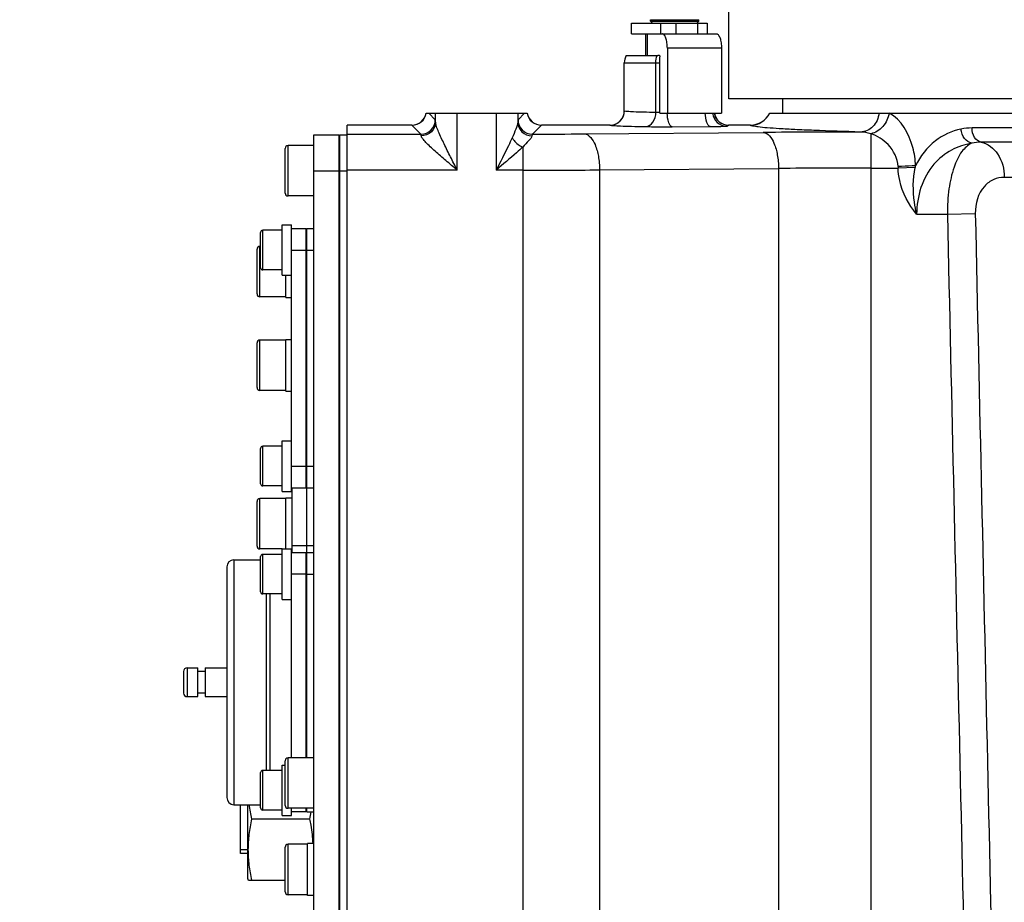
# Model space of a CAD drawing. Header units: millimetres. Extents: x 0 to 4205, y 0 to 2970.
# Tile 52 of 85: x 2059 to 2195, y 1714 to 1837. Entities that reach past the tile are written whole.
import ezdxf

# ---------------------------------------------------------------- set-up
doc = ezdxf.new("R2010")
doc.units = ezdxf.units.MM
doc.header["$LTSCALE"] = 231.275
doc.layers.get('0').update_dxf_attribs({"linetype": 'CONTINUOUS'})
for name, color, linetype in [('204101000011_DXF_DIMENSION', 7, 'CONTINUOUS'), ('304102000045DXF_CONTINUOUS_LINE', 7, 'CONTINUOUS'), ('304102000046DXF_CONTINUOUS_LINE', 7, 'CONTINUOUS'), ('304105000190DXF_CONTINUOUS_LINE', 7, 'CONTINUOUS'), ('304105000197DXF_CONTINUOUS_LINE', 7, 'CONTINUOUS'), ('304105000199DXF_CONTINUOUS_LINE', 7, 'CONTINUOUS'), ('304105000201DXF_CONTINUOUS_LINE', 7, 'CONTINUOUS'), ('304105000362DXF_CONTINUOUS_LINE', 7, 'CONTINUOUS'), ('304106000043DXF_CONTINUOUS_LINE', 7, 'CONTINUOUS'), ('304106000045DXF_CONTINUOUS_LINE', 7, 'CONTINUOUS'), ('304106000048DXF_CONTINUOUS_LINE', 7, 'CONTINUOUS'), ('304106000049DXF_CONTINUOUS_LINE', 7, 'CONTINUOUS'), ('304107000040DXF_CONTINUOUS_LINE', 7, 'CONTINUOUS'), ('304110000210DXF_CONTINUOUS_LINE', 7, 'CONTINUOUS'), ('501023000016DXF_CONTINUOUS_LINE', 7, 'CONTINUOUS'), ('501023000020DXF_CONTINUOUS_LINE', 7, 'CONTINUOUS'), ('501023000064DXF_CONTINUOUS_LINE', 7, 'CONTINUOUS'), ('501023000069DXF_CONTINUOUS_LINE', 7, 'CONTINUOUS'), ('501025000006DXF_CONTINUOUS_LINE', 7, 'CONTINUOUS'), ('604007000005DXF_CONTINUOUS_LINE', 7, 'CONTINUOUS'), ('604007000006DXF_CONTINUOUS_LINE', 7, 'CONTINUOUS'), ('625001000001DXF_CONTINUOUS_LINE', 7, 'CONTINUOUS'), ('627001000038DXF_CONTINUOUS_LINE', 7, 'CONTINUOUS')]:
    doc.layers.add(name, color=color, linetype=linetype)
doc.styles.get("Standard").update_dxf_attribs({"font": 'txt', "width": 0.7})
doc.dimstyles.new('DIMSTYLE_1', dxfattribs={"dimtxt": 35, "dimasz": 25, "dimexe": 4, "dimexo": 0.2, "dimgap": 1.75, "dimtad": 1, "dimdsep": 46, "dimtxsty": 'Standard', "dimblk": '_FILLED', "dimblk1": '_FILLED', "dimblk2": '_FILLED', "dimcen": 0.09, "dimclrt": 5, "dimazin": 2, "dimtp": 0.01, "dimtm": 0.01, "dimtfac": 1, "dimtofl": 0, "dimtmove": 0, "dimatfit": 3, "dimldrblk": '_FILLED', "dimfxl": 0, "dimtolj": 1, "dimarcsym": 0})
doc.dimstyles.new('DIMSTYLE_3', dxfattribs={"dimtxt": 35, "dimasz": 25, "dimexe": 4, "dimexo": 0.2, "dimgap": 1.75, "dimtad": 0, "dimtih": 1, "dimtoh": 1, "dimdec": 1, "dimdsep": 46, "dimtxsty": 'Standard', "dimblk": '_FILLED', "dimblk1": '_FILLED', "dimblk2": '_FILLED', "dimcen": 0.09, "dimclrt": 5, "dimazin": 2, "dimtp": 0.01, "dimtm": 0.01, "dimtfac": 1, "dimtdec": 1, "dimtofl": 0, "dimtmove": 0, "dimatfit": 3, "dimldrblk": '_FILLED', "dimfxl": 0, "dimtolj": 1, "dimarcsym": 0})

# ---------------------------------------------------------------- blocks, each defined once
blk = doc.blocks.new('*D4')
at = {"layer": '204101000011_DXF_DIMENSION', "color": 2, "linetype": 'Continuous'}
blk.add_line((1984.44, 1730.05), (1492.37, 1730.05), dxfattribs=at)
blk = doc.blocks.new('_FILLED')
at = {"color": 0, "linetype": 'ByBlock'}
blk.add_solid([(0, 0), (-1, 0.17), (-1, -0.17)], dxfattribs=at)
blk = doc.blocks.new('*D7')
at = {"layer": '204101000011_DXF_DIMENSION', "color": 2, "linetype": 'Continuous'}
blk.add_line((2141.71, 2411.24), (1492.37, 2411.24), dxfattribs=at)
blk = doc.blocks.new('*D16')
at = {"layer": '204101000011_DXF_DIMENSION', "color": 2, "linetype": 'Continuous'}
for p, q in [((2318.59, 2011.65), (1558.29, 2011.65)), ((1578.29, 2011.65), (1578.29, 1822.15)), ((1578.29, 1632.65), (1578.29, 1822.15)), ((2182.14, 1632.65), (1558.29, 1632.65))]:
    blk.add_line(p, q, dxfattribs=at)
at = {"layer": '204101000011_DXF_DIMENSION', "color": 2, "linetype": 'Continuous', "xscale": 25, "yscale": 25, "zscale": 25}
for p, rotation in [((1578.29, 2011.65), 90), ((1578.29, 1632.65), 270)]:
    blk.add_blockref('_FILLED', p, dxfattribs=dict(at, rotation=rotation))
blk = doc.blocks.new('*D26')
at = {"layer": '204101000011_DXF_DIMENSION', "color": 2, "linetype": 'Continuous'}
blk.add_line((1985.44, 1729.05), (1985.44, 1400.18), dxfattribs=at)
blk = doc.blocks.new('*D28')
at = {"layer": '204101000011_DXF_DIMENSION', "color": 2, "linetype": 'Continuous'}
blk.add_line((1630.21, 2087.14), (1630.21, 1400.18), dxfattribs=at)

msp = doc.modelspace()

# ---------------------------------------------------------------- linework, layer by layer
at = {"color": 2, "linetype": 'Continuous'}
for radius, start, end in [(698.098, 323.000331, 167.000331), (436.986, 113.87753, 220.12313)]:
    msp.add_arc((2319.591, 2011.655), radius, start, end, dxfattribs=at)
at = {"layer": '304102000045DXF_CONTINUOUS_LINE', "color": 7, "linetype": 'Continuous'}
for p, q in [((2142.86, 1831.655), (2147.224, 1831.655)), ((2142.591, 1823.991), (2142.591, 1830.655)), ((2115.07, 1823.655), (2129.112, 1823.655)), ((2162.777, 1823.655), (2388.591, 1823.655)), ((2113.098, 1821.991), (2104.091, 1821.991)), ((2104.091, 1639.318), (2104.091, 1821.991)), ((2140.591, 1821.991), (2131.083, 1821.991)), ((2160.091, 1821.991), (2157.073, 1821.991))]:
    msp.add_line(p, q, dxfattribs=at)
at = {"layer": '304102000045DXF_CONTINUOUS_LINE', "color": 9, "linetype": 'Continuous'}
for p, q in [((2142.591, 1830.655), (2147.542, 1830.655)), ((2146.977, 1823.789), (2146.977, 1830.655)), ((2142.591, 1823.991), (2142.612, 1823.983)), ((2116.349, 1822.74), (2115.435, 1823.655)), ((2116.383, 1822.422), (2116.383, 1823.655)), ((2119.383, 1815.741), (2119.383, 1823.655)), ((2124.799, 1823.655), (2124.799, 1815.741)), ((2127.798, 1823.655), (2127.798, 1822.411)), ((2128.747, 1823.655), (2127.833, 1822.741)), ((2113.106, 1821.984), (2104.091, 1821.984)), ((2113.106, 1821.984), (2113.098, 1821.991)), ((2114.349, 1820.74), (2113.106, 1821.984)), ((2131.075, 1821.984), (2129.833, 1820.741)), ((2131.083, 1821.991), (2131.075, 1821.984)), ((2140.615, 1821.984), (2131.075, 1821.984)), ((2140.591, 1821.991), (2140.615, 1821.984)), ((2149.236, 1821.775), (2154.521, 1821.809)), ((2156.822, 1821.864), (2157.053, 1821.98)), ((2157.053, 1821.98), (2157.06, 1821.984)), ((2157.06, 1821.984), (2157.073, 1821.991)), ((2160.095, 1821.984), (2157.06, 1821.984)), ((2160.095, 1821.984), (2160.091, 1821.991)), ((2372.621, 1821.599), (2190.875, 1821.599)), ((2104.091, 1820.74), (2114.349, 1820.74)), ((2137.025, 1820.774), (2161.873, 1820.979)), ((2176.818, 1820.799), (2176.818, 1816.038)), ((2128.485, 1818.942), (2128.485, 1815.741)), ((2368.469, 1819.615), (2192.157, 1819.615)), ((2119.383, 1815.741), (2104.091, 1815.741)), ((2128.484, 1815.741), (2124.799, 1815.741)), ((2128.484, 1815.741), (2128.484, 1645.568)), ((2139.161, 1815.775), (2164.007, 1815.979)), ((2139.161, 1815.775), (2139.161, 1645.535)), ((2164.007, 1815.979), (2164.007, 1645.33)), ((2176.819, 1816.038), (2176.818, 1652.538)), ((2176.819, 1816.038), (2180.61, 1816.038)), ((2182.974, 1816.12), (2180.61, 1816.038)), ((2364.042, 1814.742), (2195.359, 1814.742)), ((2183.186, 1809.655), (2187.457, 1809.655)), ((2187.457, 1809.655), (2191.33, 1809.742))]:
    msp.add_line(p, q, dxfattribs=at)
at = {"layer": '304102000045DXF_CONTINUOUS_LINE', "color": 7, "linetype": 'Continuous'}
for centre, radius, start, end in [((2144.591, 1830.655), 2, 150, 180), ((2140.591, 1823.991), 2, 270, 360), ((2113.098, 1823.991), 2, 270, 350.31614), ((2131.083, 1823.991), 2, 189.68386, 270), ((2157.073, 1823.991), 2, 189.86078, 270), ((2160.091, 1824.991), 3, 270, 333.5463)]:
    msp.add_arc(centre, radius, start, end, dxfattribs=at)
at = {"layer": '304102000045DXF_CONTINUOUS_LINE', "color": 9, "linetype": 'Continuous'}
for centre, radius, start, end in [((2113.106, 1823.984), 2, 270.02128, 350.52635), ((2114.349, 1822.741), 2, 270.02106, 359.97894), ((2129.834, 1822.742), 2, 180.02106, 269.97894), ((2131.076, 1823.984), 2, 189.47365, 269.97872), ((2140.606, 1823.99), 2.008, 303.5533, 318.75897), ((2156.824, 1823.865), 2, 186.11815, 269.94842), ((2157.055, 1823.98), 2, 189.5398, 269.95017), ((2157.061, 1823.984), 2, 189.64857, 269.96275), ((2160.095, 1824.983), 3, 270.00077, 333.71121), ((2140.613, 1823.943), 1.96, 270.05439, 272.61901), ((2140.609, 1823.997), 2.014, 272.65472, 284.5697), ((2140.614, 1823.98), 1.996, 284.56086, 297.32894), ((2140.61, 1823.985), 2.003, 297.378, 303.53651), ((2128.654, 2873.071), 1052.33, 270.064192, 270.455774), ((2176.219, 52.359), 1768.677, 90.026216, 90.46474), ((2128.565, 3494.675), 1678.934, 269.997225, 270.361591), ((2176.413, 502.121), 1313.917, 89.982286, 90.540991), ((2204.942, 1817.413), 24.371, 182.75791, 183.23538), ((2279.483, 1796.45), 98.493, 168.33601, 168.47971)]:
    msp.add_arc(centre, radius, start, end, dxfattribs=at)
for points in [[(2146.977, 1830.655), (2146.977, 1830.992), (2147.026, 1831.335), (2147.134, 1831.655)], [(2142.116, 1822.666), (2142.425, 1823.019), (2142.612, 1823.514), (2142.612, 1823.983)], [(2146.977, 1823.789), (2147.164, 1823.782), (2147.352, 1823.778), (2147.539, 1823.775)], [(2190.875, 1821.599), (2190.361, 1821.599), (2189.843, 1821.547), (2189.34, 1821.44)], [(2176.818, 1820.799), (2176.363, 1820.939), (2175.886, 1821.028), (2175.41, 1821.037)], [(2192.156, 1819.615), (2191.714, 1819.615), (2191.268, 1819.569), (2190.835, 1819.476)], [(2187.457, 1809.655), (2188.637, 1757.282), (2189.828, 1704.91), (2191.03, 1652.538)], [(2191.33, 1809.742), (2192.487, 1757.362), (2193.654, 1704.982), (2194.831, 1652.602)]]:
    msp.add_open_spline(points, degree=3, dxfattribs=at)
for points, knots in [([(2142.612, 1823.983), (2142.737, 1823.937), (2143.174, 1823.929), (2144.037, 1823.86), (2145.365, 1823.828), (2146.394, 1823.801), (2146.977, 1823.789)], [0, 0, 0, 0, 0.0912359, 0.2931876, 0.5994852, 1, 1, 1, 1]), ([(2116.383, 1822.422), (2116.379, 1822.499), (2116.359, 1822.596), (2116.37, 1822.719), (2116.349, 1822.74)], [0, 0, 0, 0, 0.7179098, 1, 1, 1, 1]), ([(2127.833, 1822.741), (2127.811, 1822.719), (2127.824, 1822.591), (2127.803, 1822.491), (2127.798, 1822.411)], [0, 0, 0, 0, 0.2814699, 1, 1, 1, 1]), ([(2145.562, 1821.79), (2145.948, 1821.796), (2146.777, 1822.394), (2146.973, 1823.3), (2146.977, 1823.789)], [0, 0, 0, 0, 0.4412799, 1, 1, 1, 1]), ([(2149.236, 1821.775), (2148.995, 1821.787), (2148.619, 1822.596), (2148.566, 1823.206), (2148.554, 1823.653)], [0, 0, 0, 0, 0.3502803, 1, 1, 1, 1]), ([(2154.521, 1821.809), (2154.284, 1821.82), (2153.909, 1822.612), (2153.854, 1823.213), (2153.84, 1823.653)], [0, 0, 0, 0, 0.3502126, 1, 1, 1, 1]), ([(2177.956, 1823.655), (2177.876, 1822.976), (2177.341, 1821.674), (2176.026, 1821.043), (2175.409, 1821.037)], [0, 0, 0, 0, 0.5254121, 1, 1, 1, 1]), ([(2179.349, 1823.655), (2179.25, 1822.974), (2178.665, 1821.691), (2177.45, 1820.916), (2176.818, 1820.799)], [0, 0, 0, 0, 0.5170882, 1, 1, 1, 1]), ([(2183.024, 1816.362), (2183, 1817.211), (2182.622, 1819.938), (2181.071, 1822.763), (2179.352, 1823.655)], [0, 0, 0, 0, 0.3048229, 1, 1, 1, 1]), ([(2116.383, 1822.423), (2116.381, 1821.933), (2115.929, 1820.905), (2114.89, 1820.516), (2114.384, 1820.514)], [0, 0, 0, 0, 0.4918519, 1, 1, 1, 1]), ([(2119.383, 1815.741), (2119.073, 1816.352), (2118.46, 1817.559), (2117.585, 1819.328), (2116.919, 1820.741), (2116.527, 1821.757), (2116.39, 1822.218), (2116.383, 1822.422)], [0, 0, 0, 0, 0.2798798, 0.5531634, 0.8071109, 0.9165917, 1, 1, 1, 1]), ([(2127.798, 1822.411), (2127.787, 1822.077), (2127.499, 1821.331), (2127.195, 1820.625), (2127.01, 1820.222)], [0, 0, 0, 0, 0.4297907, 1, 1, 1, 1]), ([(2127.798, 1822.411), (2127.801, 1821.927), (2128.243, 1820.912), (2129.263, 1820.516), (2129.764, 1820.506)], [0, 0, 0, 0, 0.4916245, 1, 1, 1, 1]), ([(2140.615, 1821.984), (2140.758, 1821.937), (2141.25, 1821.93), (2142.231, 1821.86), (2143.735, 1821.829), (2144.901, 1821.801), (2145.562, 1821.79)], [0, 0, 0, 0, 0.0910739, 0.2930119, 0.5993704, 1, 1, 1, 1]), ([(2145.562, 1821.79), (2145.826, 1821.785), (2147.05, 1821.77), (2148.275, 1821.769), (2149.236, 1821.775)], [0, 0, 0, 0, 0.2154809, 1, 1, 1, 1]), ([(2154.521, 1821.809), (2154.824, 1821.811), (2155.367, 1821.821), (2156.077, 1821.816), (2156.53, 1821.861), (2156.765, 1821.836), (2156.822, 1821.864)], [0, 0, 0, 0, 0.3948245, 0.7098839, 0.9176298, 1, 1, 1, 1]), ([(2175.409, 1821.037), (2173.237, 1821.1), (2170.192, 1821.198), (2166.431, 1821.363), (2164.263, 1821.476), (2162.574, 1821.601), (2161.293, 1821.694), (2160.588, 1821.844), (2160.143, 1821.887), (2160.095, 1821.984)], [0, 0, 0, 0, 0.4243027, 0.5943952, 0.7354234, 0.846781, 0.9280252, 0.9789305, 1, 1, 1, 1]), ([(2189.34, 1821.44), (2188.067, 1821.171), (2185.434, 1819.983), (2183.684, 1817.681), (2183.024, 1816.362)], [0, 0, 0, 0, 0.4686379, 1, 1, 1, 1]), ([(2190.835, 1819.476), (2190.443, 1819.541), (2189.676, 1820.118), (2189.384, 1820.975), (2189.34, 1821.44)], [0, 0, 0, 0, 0.4597977, 1, 1, 1, 1]), ([(2192.157, 1819.615), (2191.786, 1819.679), (2191.061, 1820.284), (2190.875, 1821.142), (2190.875, 1821.599)], [0, 0, 0, 0, 0.4515394, 1, 1, 1, 1]), ([(2114.384, 1820.514), (2114.379, 1820.568), (2114.364, 1820.636), (2114.367, 1820.728), (2114.349, 1820.74)], [0, 0, 0, 0, 0.7149046, 1, 1, 1, 1]), ([(2119.383, 1815.741), (2118.859, 1816.184), (2117.83, 1817.055), (2116.574, 1818.138), (2115.651, 1818.979), (2115.057, 1819.553), (2114.629, 1820.035), (2114.395, 1820.366), (2114.384, 1820.514)], [0, 0, 0, 0, 0.2963701, 0.5821314, 0.7155225, 0.8365884, 0.9361405, 1, 1, 1, 1]), ([(2127.01, 1820.222), (2126.844, 1819.858), (2126.127, 1818.354), (2125.37, 1816.87), (2124.799, 1815.741)], [0, 0, 0, 0, 0.240328, 1, 1, 1, 1]), ([(2127.01, 1820.222), (2127.091, 1820.088), (2127.481, 1819.558), (2128.029, 1819.147), (2128.485, 1818.942)], [0, 0, 0, 0, 0.2380486, 1, 1, 1, 1]), ([(2129.764, 1820.506), (2129.726, 1820.245), (2129.218, 1819.712), (2128.778, 1819.233), (2128.485, 1818.942)], [0, 0, 0, 0, 0.3887801, 1, 1, 1, 1]), ([(2129.833, 1820.741), (2129.825, 1820.738), (2129.776, 1820.661), (2129.774, 1820.579), (2129.764, 1820.506)], [0, 0, 0, 0, 0.1079979, 1, 1, 1, 1]), ([(2137.025, 1820.774), (2137.729, 1820.748), (2138.604, 1819.375), (2139.04, 1817.627), (2139.156, 1816.409), (2139.16, 1815.775)], [0, 0, 0, 0, 0.3712287, 0.6658199, 1, 1, 1, 1]), ([(2161.873, 1820.979), (2162.577, 1820.953), (2163.452, 1819.58), (2163.888, 1817.832), (2164.004, 1816.614), (2164.008, 1815.979)], [0, 0, 0, 0, 0.3712287, 0.6658199, 1, 1, 1, 1]), ([(2180.599, 1816.241), (2180.547, 1817.356), (2179.559, 1819.402), (2177.721, 1820.514), (2176.818, 1820.799)], [0, 0, 0, 0, 0.5410377, 1, 1, 1, 1]), ([(2128.485, 1818.942), (2128.205, 1818.679), (2126.994, 1817.592), (2125.749, 1816.543), (2124.799, 1815.741)], [0, 0, 0, 0, 0.2356798, 1, 1, 1, 1]), ([(2190.835, 1819.476), (2189.86, 1819.301), (2187.897, 1818.654), (2184.325, 1815.817), (2183.187, 1812.097), (2183.186, 1809.655)], [0, 0, 0, 0, 0.2215395, 0.4534847, 1, 1, 1, 1]), ([(2190.835, 1819.476), (2190.289, 1819.245), (2189.225, 1818.218), (2188.219, 1815.983), (2187.571, 1813.028), (2187.445, 1810.823), (2187.457, 1809.655)], [0, 0, 0, 0, 0.16471, 0.3892792, 0.6754019, 1, 1, 1, 1]), ([(2192.156, 1819.615), (2193.072, 1819.457), (2194.864, 1817.979), (2195.345, 1815.87), (2195.359, 1814.742)], [0, 0, 0, 0, 0.4517461, 1, 1, 1, 1]), ([(2183.024, 1816.362), (2182.865, 1816.349), (2182.057, 1816.292), (2181.248, 1816.26), (2180.599, 1816.241)], [0, 0, 0, 0, 0.1975242, 1, 1, 1, 1]), ([(2183.186, 1809.655), (2182.047, 1810.965), (2180.92, 1813.144), (2180.63, 1815.454), (2180.61, 1816.038)], [0, 0, 0, 0, 0.7482945, 1, 1, 1, 1]), ([(2183.186, 1809.655), (2183.057, 1810.192), (2182.665, 1812.32), (2182.652, 1814.54), (2182.974, 1816.12)], [0, 0, 0, 0, 0.2551414, 1, 1, 1, 1]), ([(2195.359, 1814.742), (2194.859, 1814.742), (2193.807, 1814.533), (2191.863, 1813.085), (2191.301, 1811.061), (2191.33, 1809.742)], [0, 0, 0, 0, 0.2124459, 0.4399326, 1, 1, 1, 1])]:
    msp.add_open_spline(points, degree=3, knots=knots, dxfattribs=at)
at = {"layer": '304102000046DXF_CONTINUOUS_LINE', "color": 7, "linetype": 'Continuous'}
for p, q in [((2157.091, 1825.655), (2157.091, 1840.407)), ((2388.591, 1825.655), (2157.091, 1825.655))]:
    msp.add_line(p, q, dxfattribs=at)
at = {"layer": '304105000190DXF_CONTINUOUS_LINE', "color": 7, "linetype": 'Continuous'}
for p, q in [((2143.591, 1836.155), (2154.091, 1836.155)), ((2143.591, 1834.655), (2143.591, 1836.155)), ((2154.091, 1836.155), (2154.091, 1834.655)), ((2143.591, 1834.655), (2146.429, 1834.655))]:
    msp.add_line(p, q, dxfattribs=at)
at = {"layer": '304105000190DXF_CONTINUOUS_LINE', "color": 9, "linetype": 'Continuous'}
for p, q in [((2147.638, 1836.155), (2147.638, 1834.655)), ((2149.723, 1836.155), (2149.723, 1834.655)), ((2152.775, 1836.155), (2152.775, 1834.655))]:
    msp.add_line(p, q, dxfattribs=at)
at = {"layer": '304105000197DXF_CONTINUOUS_LINE', "color": 7, "linetype": 'Continuous'}
for p, q in [((2099.491, 1820.655), (2102.991, 1820.655)), ((2099.491, 1640.655), (2099.491, 1820.655)), ((2102.991, 1640.655), (2102.991, 1820.655))]:
    msp.add_line(p, q, dxfattribs=at)
at = {"layer": '304105000197DXF_CONTINUOUS_LINE', "color": 9, "linetype": 'Continuous'}
msp.add_line((2099.491, 1815.655), (2102.991, 1815.655), dxfattribs=at)
at = {"layer": '304105000199DXF_CONTINUOUS_LINE', "color": 7, "linetype": 'Continuous'}
for p, q in [((2096.391, 1807.655), (2098.391, 1807.655)), ((2098.391, 1771.655), (2098.391, 1807.655)), ((2096.391, 1776.451), (2096.391, 1802.859)), ((2096.391, 1771.655), (2098.391, 1771.655))]:
    msp.add_line(p, q, dxfattribs=at)
at = {"layer": '304105000199DXF_CONTINUOUS_LINE', "color": 9, "linetype": 'Continuous'}
for p, q in [((2096.391, 1804.655), (2098.391, 1804.655)), ((2096.391, 1774.655), (2098.391, 1774.655))]:
    msp.add_line(p, q, dxfattribs=at)
at = {"layer": '304105000201DXF_CONTINUOUS_LINE', "color": 7, "linetype": 'Continuous'}
for p, q in [((2098.391, 1806.655), (2098.491, 1806.655)), ((2096.491, 1762.655), (2096.491, 1771.655)), ((2098.491, 1762.655), (2098.491, 1771.655)), ((2098.391, 1761.655), (2098.491, 1761.655))]:
    msp.add_line(p, q, dxfattribs=at)
at = {"layer": '304105000201DXF_CONTINUOUS_LINE', "color": 9, "linetype": 'Continuous'}
msp.add_line((2096.491, 1763.655), (2098.491, 1763.655), dxfattribs=at)
at = {"layer": '304105000362DXF_CONTINUOUS_LINE', "color": 9, "linetype": 'Continuous'}
msp.add_line((2103.091, 1717.155), (2102.991, 1717.155), dxfattribs=at)
at = {"layer": '304106000043DXF_CONTINUOUS_LINE', "color": 7, "linetype": 'Continuous'}
for p, q in [((2103.091, 1820.655), (2104.091, 1820.655)), ((2103.091, 1640.655), (2103.091, 1820.655)), ((2104.091, 1643.1), (2104.091, 1818.21))]:
    msp.add_line(p, q, dxfattribs=at)
at = {"layer": '304106000043DXF_CONTINUOUS_LINE', "color": 9, "linetype": 'Continuous'}
msp.add_line((2103.091, 1815.655), (2104.091, 1815.655), dxfattribs=at)
at = {"layer": '304106000045DXF_CONTINUOUS_LINE', "color": 7, "linetype": 'Continuous'}
msp.add_line((2164.591, 1823.655), (2164.591, 1825.655), dxfattribs=at)
at = {"layer": '304106000048DXF_CONTINUOUS_LINE', "color": 7, "linetype": 'Continuous'}
msp.add_line((2098.491, 1762.655), (2098.491, 1771.655), dxfattribs=at)
at = {"layer": '304106000048DXF_CONTINUOUS_LINE', "color": 9, "linetype": 'Continuous'}
msp.add_line((2098.491, 1763.655), (2099.491, 1763.655), dxfattribs=at)
at = {"layer": '304106000049DXF_CONTINUOUS_LINE', "color": 7, "linetype": 'Continuous'}
for p, q in [((2098.491, 1807.655), (2099.491, 1807.655)), ((2098.491, 1771.655), (2098.491, 1807.655)), ((2098.491, 1771.655), (2099.491, 1771.655)), ((2098.491, 1762.655), (2099.491, 1762.655)), ((2098.491, 1734.155), (2098.491, 1762.655)), ((2098.491, 1726.655), (2098.491, 1727.155)), ((2098.491, 1726.655), (2099.491, 1726.655))]:
    msp.add_line(p, q, dxfattribs=at)
at = {"layer": '304106000049DXF_CONTINUOUS_LINE', "color": 9, "linetype": 'Continuous'}
for p, q in [((2098.491, 1804.655), (2099.491, 1804.655)), ((2098.491, 1774.655), (2099.491, 1774.655)), ((2098.491, 1759.655), (2099.491, 1759.655))]:
    msp.add_line(p, q, dxfattribs=at)
at = {"layer": '304107000040DXF_CONTINUOUS_LINE', "color": 7, "linetype": 'Continuous'}
for p, q in [((2145.591, 1831.655), (2145.591, 1834.655)), ((2146.429, 1834.655), (2155.402, 1834.655)), ((2148.568, 1832.655), (2148.568, 1823.655)), ((2156.086, 1832.655), (2156.086, 1823.655)), ((2147.474, 1831.655), (2147.224, 1831.655)), ((2147.542, 1823.655), (2147.542, 1831.455)), ((2147.542, 1823.655), (2156.086, 1823.655))]:
    msp.add_line(p, q, dxfattribs=at)
at = {"layer": '304107000040DXF_CONTINUOUS_LINE', "color": 9, "linetype": 'Continuous'}
for p, q in [((2145.832, 1831.655), (2145.832, 1834.655)), ((2156.086, 1832.655), (2148.568, 1832.655))]:
    msp.add_line(p, q, dxfattribs=at)
at = {"layer": '304107000040DXF_CONTINUOUS_LINE', "color": 7, "linetype": 'Continuous'}
for points, knots in [([(2148.568, 1832.655), (2148.568, 1832.91), (2148.545, 1833.284), (2148.461, 1833.755), (2148.378, 1834.056), (2148.278, 1834.306), (2148.163, 1834.495), (2148.034, 1834.621), (2147.93, 1834.655), (2147.884, 1834.655)], [0, 0, 0, 0, 0.3435889, 0.501026, 0.6420138, 0.7627024, 0.860978, 0.9377987, 1, 1, 1, 1]), ([(2155.402, 1834.655), (2155.448, 1834.655), (2155.552, 1834.621), (2155.68, 1834.495), (2155.795, 1834.306), (2155.896, 1834.056), (2155.978, 1833.755), (2156.062, 1833.284), (2156.086, 1832.91), (2156.086, 1832.655)], [0, 0, 0, 0, 0.0622013, 0.139022, 0.2372976, 0.3579862, 0.498974, 0.6564111, 1, 1, 1, 1]), ([(2147.474, 1831.655), (2147.484, 1831.655), (2147.507, 1831.636), (2147.525, 1831.591), (2147.539, 1831.528), (2147.542, 1831.48), (2147.542, 1831.455)], [0, 0, 0, 0, 0.1362653, 0.355407, 0.6548026, 1, 1, 1, 1])]:
    msp.add_open_spline(points, degree=3, knots=knots, dxfattribs=at)
at = {"layer": '304110000210DXF_CONTINUOUS_LINE', "color": 7, "linetype": 'Continuous'}
for p, q in [((2096.391, 1762.655), (2098.391, 1762.655)), ((2098.391, 1734.155), (2098.391, 1762.655)), ((2088.391, 1761.655), (2092.091, 1761.655)), ((2087.391, 1760.655), (2087.391, 1728.655)), ((2096.391, 1734.155), (2096.391, 1757.859)), ((2093.391, 1732.405), (2093.391, 1756.905)), ((2081.391, 1746.155), (2081.391, 1743.155)), ((2081.891, 1746.655), (2083.391, 1746.655)), ((2083.391, 1742.655), (2083.391, 1746.655)), ((2084.391, 1746.155), (2083.391, 1746.155)), ((2084.391, 1746.655), (2087.391, 1746.655)), ((2084.391, 1746.655), (2084.391, 1742.655)), ((2081.891, 1742.655), (2083.391, 1742.655)), ((2084.391, 1743.155), (2083.391, 1743.155)), ((2084.391, 1742.655), (2087.391, 1742.655)), ((2088.391, 1727.655), (2092.091, 1727.655)), ((2098.391, 1726.655), (2098.391, 1727.155)), ((2098.391, 1726.655), (2096.391, 1726.655))]:
    msp.add_line(p, q, dxfattribs=at)
at = {"layer": '304110000210DXF_CONTINUOUS_LINE', "color": 9, "linetype": 'Continuous'}
for p, q in [((2088.391, 1761.655), (2088.391, 1727.655)), ((2098.391, 1759.655), (2096.391, 1759.655)), ((2092.891, 1732.405), (2092.891, 1756.905)), ((2081.891, 1746.655), (2081.891, 1742.655))]:
    msp.add_line(p, q, dxfattribs=at)
at = {"layer": '304110000210DXF_CONTINUOUS_LINE', "color": 7, "linetype": 'Continuous'}
for centre, radius, start, end in [((2088.391, 1760.655), 1, 90, 180), ((2081.891, 1746.155), 0.5, 90, 180), ((2081.891, 1743.155), 0.5, 180, 270), ((2088.391, 1728.655), 1, 180, 270)]:
    msp.add_arc(centre, radius, start, end, dxfattribs=at)
at = {"layer": '501023000016DXF_CONTINUOUS_LINE', "color": 7, "linetype": 'Continuous'}
for p, q in [((2092.091, 1805.155), (2091.991, 1805.155)), ((2091.591, 1798.555), (2091.591, 1804.755)), ((2103.091, 1799.655), (2102.991, 1799.655)), ((2095.591, 1798.155), (2091.991, 1798.155)), ((2091.591, 1763.555), (2091.591, 1769.755)), ((2095.591, 1770.155), (2091.991, 1770.155)), ((2103.091, 1768.655), (2102.991, 1768.655)), ((2103.091, 1764.655), (2102.991, 1764.655)), ((2095.091, 1763.155), (2091.991, 1763.155)), ((2095.491, 1715.555), (2095.491, 1721.755)), ((2098.591, 1722.155), (2095.891, 1722.155)), ((2098.591, 1715.155), (2095.891, 1715.155))]:
    msp.add_line(p, q, dxfattribs=at)
at = {"layer": '501023000016DXF_CONTINUOUS_LINE', "color": 9, "linetype": 'Continuous'}
for p, q in [((2091.991, 1798.155), (2091.991, 1805.155)), ((2091.991, 1763.155), (2091.991, 1770.155)), ((2095.891, 1715.155), (2095.891, 1722.155))]:
    msp.add_line(p, q, dxfattribs=at)
at = {"layer": '501023000016DXF_CONTINUOUS_LINE', "color": 2, "linetype": 'Continuous'}
for p, q in [((2103.091, 1800.155), (2102.991, 1800.155)), ((2103.091, 1768.155), (2102.991, 1768.155)), ((2103.091, 1765.155), (2102.991, 1765.155))]:
    msp.add_line(p, q, dxfattribs=at)
at = {"layer": '501023000016DXF_CONTINUOUS_LINE', "color": 7, "linetype": 'Continuous'}
for centre, start, end in [((2091.991, 1804.755), 90, 180), ((2091.991, 1798.555), 180, 270), ((2091.991, 1769.755), 90, 180), ((2091.991, 1763.555), 180, 270), ((2095.891, 1721.755), 90, 180), ((2095.891, 1715.555), 180, 270)]:
    msp.add_arc(centre, 0.4, start, end, dxfattribs=at)
at = {"layer": '501023000020DXF_CONTINUOUS_LINE', "color": 7, "linetype": 'Continuous'}
for p, q in [((2091.591, 1785.555), (2091.591, 1791.755)), ((2095.591, 1792.155), (2091.991, 1792.155)), ((2103.091, 1790.655), (2102.991, 1790.655)), ((2103.091, 1786.655), (2102.991, 1786.655)), ((2095.591, 1785.155), (2091.991, 1785.155))]:
    msp.add_line(p, q, dxfattribs=at)
at = {"layer": '501023000020DXF_CONTINUOUS_LINE', "color": 9, "linetype": 'Continuous'}
msp.add_line((2091.991, 1785.155), (2091.991, 1792.155), dxfattribs=at)
at = {"layer": '501023000020DXF_CONTINUOUS_LINE', "color": 2, "linetype": 'Continuous'}
for p, q in [((2103.091, 1790.155), (2102.991, 1790.155)), ((2103.091, 1787.155), (2102.991, 1787.155))]:
    msp.add_line(p, q, dxfattribs=at)
at = {"layer": '501023000020DXF_CONTINUOUS_LINE', "color": 7, "linetype": 'Continuous'}
for centre, start, end in [((2091.991, 1791.755), 90, 180), ((2091.991, 1785.555), 180, 270)]:
    msp.add_arc(centre, 0.4, start, end, dxfattribs=at)
at = {"layer": '501023000064DXF_CONTINUOUS_LINE', "color": 7, "linetype": 'Continuous'}
for p, q in [((2092.091, 1802.205), (2092.091, 1807.105)), ((2095.091, 1807.405), (2092.391, 1807.405)), ((2098.491, 1806.155), (2098.391, 1806.155)), ((2103.091, 1806.155), (2102.991, 1806.155)), ((2098.491, 1803.155), (2098.391, 1803.155)), ((2103.091, 1803.155), (2102.991, 1803.155)), ((2095.091, 1801.905), (2092.391, 1801.905)), ((2092.091, 1772.205), (2092.091, 1777.105)), ((2095.091, 1777.405), (2092.391, 1777.405)), ((2098.491, 1776.155), (2098.391, 1776.155)), ((2103.091, 1776.155), (2102.991, 1776.155)), ((2098.491, 1773.155), (2098.391, 1773.155)), ((2103.091, 1773.155), (2102.991, 1773.155)), ((2095.091, 1771.905), (2092.391, 1771.905)), ((2092.091, 1757.205), (2092.091, 1762.105)), ((2095.091, 1762.405), (2092.391, 1762.405)), ((2098.491, 1761.155), (2098.391, 1761.155)), ((2103.091, 1761.155), (2102.991, 1761.155)), ((2098.491, 1758.155), (2098.391, 1758.155)), ((2103.091, 1758.155), (2102.991, 1758.155)), ((2095.091, 1756.905), (2092.391, 1756.905)), ((2095.091, 1732.405), (2092.391, 1732.405)), ((2092.091, 1727.205), (2092.091, 1732.105)), ((2095.091, 1726.905), (2092.391, 1726.905)), ((2103.091, 1728.155), (2102.991, 1728.155))]:
    msp.add_line(p, q, dxfattribs=at)
at = {"layer": '501023000064DXF_CONTINUOUS_LINE', "color": 9, "linetype": 'Continuous'}
for p, q in [((2092.391, 1801.905), (2092.391, 1807.405)), ((2092.391, 1771.905), (2092.391, 1777.405)), ((2092.391, 1756.905), (2092.391, 1762.405)), ((2092.391, 1726.905), (2092.391, 1732.405))]:
    msp.add_line(p, q, dxfattribs=at)
at = {"layer": '501023000064DXF_CONTINUOUS_LINE', "color": 2, "linetype": 'Continuous'}
for p, q in [((2098.491, 1805.655), (2098.391, 1805.655)), ((2103.091, 1805.655), (2102.991, 1805.655)), ((2098.491, 1803.655), (2098.391, 1803.655)), ((2103.091, 1803.655), (2102.991, 1803.655)), ((2098.491, 1775.655), (2098.391, 1775.655)), ((2103.091, 1775.655), (2102.991, 1775.655)), ((2098.491, 1773.655), (2098.391, 1773.655)), ((2103.091, 1773.655), (2102.991, 1773.655)), ((2098.491, 1760.655), (2098.391, 1760.655)), ((2103.091, 1760.655), (2102.991, 1760.655)), ((2098.491, 1758.655), (2098.391, 1758.655)), ((2103.091, 1758.655), (2102.991, 1758.655))]:
    msp.add_line(p, q, dxfattribs=at)
at = {"layer": '501023000064DXF_CONTINUOUS_LINE', "color": 7, "linetype": 'Continuous'}
for centre, start, end in [((2092.391, 1807.105), 90, 180.00001), ((2092.391, 1802.205), 179.99999, 270), ((2092.391, 1777.105), 90, 180.00001), ((2092.391, 1772.205), 179.99999, 270), ((2092.391, 1762.105), 90, 180.00001), ((2092.391, 1757.205), 179.99999, 270), ((2092.391, 1732.105), 90, 180.00001), ((2092.391, 1727.205), 179.99999, 270)]:
    msp.add_arc(centre, 0.3, start, end, dxfattribs=at)
at = {"layer": '501023000069DXF_CONTINUOUS_LINE', "color": 7, "linetype": 'Continuous'}
for p, q in [((2095.491, 1812.555), (2095.491, 1818.755)), ((2099.491, 1819.155), (2095.891, 1819.155)), ((2103.091, 1817.655), (2102.991, 1817.655)), ((2103.091, 1813.655), (2102.991, 1813.655)), ((2099.491, 1812.155), (2095.891, 1812.155)), ((2095.491, 1727.555), (2095.491, 1733.755)), ((2099.491, 1734.155), (2095.891, 1734.155)), ((2103.091, 1732.655), (2102.991, 1732.655)), ((2103.091, 1728.655), (2102.991, 1728.655)), ((2099.491, 1727.155), (2095.891, 1727.155))]:
    msp.add_line(p, q, dxfattribs=at)
at = {"layer": '501023000069DXF_CONTINUOUS_LINE', "color": 9, "linetype": 'Continuous'}
for p, q in [((2095.891, 1812.155), (2095.891, 1819.155)), ((2095.891, 1727.155), (2095.891, 1734.155))]:
    msp.add_line(p, q, dxfattribs=at)
at = {"layer": '501023000069DXF_CONTINUOUS_LINE', "color": 2, "linetype": 'Continuous'}
for p, q in [((2103.091, 1817.155), (2102.991, 1817.155)), ((2103.091, 1814.155), (2102.991, 1814.155)), ((2103.091, 1732.155), (2102.991, 1732.155)), ((2103.091, 1729.155), (2102.991, 1729.155))]:
    msp.add_line(p, q, dxfattribs=at)
at = {"layer": '501023000069DXF_CONTINUOUS_LINE', "color": 7, "linetype": 'Continuous'}
for centre, start, end in [((2095.891, 1818.755), 90, 180), ((2095.891, 1812.555), 180, 270), ((2095.891, 1733.755), 90, 180), ((2095.891, 1727.555), 180, 270)]:
    msp.add_arc(centre, 0.4, start, end, dxfattribs=at)
at = {"layer": '501025000006DXF_CONTINUOUS_LINE', "color": 7, "linetype": 'Continuous'}
for p, q in [((2146.231, 1836.603), (2152.951, 1836.603)), ((2146.231, 1836.403), (2146.231, 1836.603)), ((2146.509, 1836.155), (2146.231, 1836.403)), ((2146.231, 1836.403), (2152.951, 1836.403)), ((2152.672, 1836.155), (2152.951, 1836.403)), ((2152.951, 1836.403), (2152.951, 1836.603))]:
    msp.add_line(p, q, dxfattribs=at)
at = {"layer": '604007000005DXF_CONTINUOUS_LINE', "color": 7, "linetype": 'Continuous'}
for p, q in [((2095.091, 1808.155), (2096.391, 1808.155)), ((2095.091, 1801.155), (2095.091, 1808.155)), ((2096.391, 1802.859), (2096.391, 1808.155)), ((2095.091, 1801.155), (2096.391, 1801.155)), ((2095.091, 1778.155), (2096.391, 1778.155)), ((2095.091, 1771.155), (2095.091, 1778.155)), ((2096.391, 1771.155), (2096.391, 1776.451)), ((2095.091, 1771.155), (2096.391, 1771.155)), ((2095.091, 1763.155), (2096.391, 1763.155)), ((2095.091, 1756.155), (2095.091, 1763.155)), ((2096.391, 1757.859), (2096.391, 1763.155)), ((2095.091, 1756.155), (2096.391, 1756.155)), ((2095.091, 1733.155), (2095.491, 1733.155)), ((2095.091, 1726.155), (2095.091, 1733.155)), ((2096.391, 1726.155), (2096.391, 1727.155)), ((2095.091, 1726.155), (2096.391, 1726.155))]:
    msp.add_line(p, q, dxfattribs=at)
at = {"layer": '604007000006DXF_CONTINUOUS_LINE', "color": 7, "linetype": 'Continuous'}
for p, q in [((2095.591, 1798.055), (2095.591, 1801.155)), ((2095.591, 1798.055), (2096.391, 1798.055)), ((2095.591, 1792.255), (2096.391, 1792.255)), ((2095.591, 1785.055), (2095.591, 1792.255)), ((2095.591, 1785.055), (2096.391, 1785.055)), ((2095.591, 1770.255), (2096.491, 1770.255)), ((2095.591, 1763.156), (2095.591, 1770.255)), ((2096.391, 1763.055), (2096.491, 1763.055)), ((2099.491, 1722.255), (2098.591, 1722.255)), ((2098.591, 1715.055), (2098.591, 1722.255)), ((2099.491, 1715.055), (2098.591, 1715.055))]:
    msp.add_line(p, q, dxfattribs=at)
at = {"layer": '625001000001DXF_CONTINUOUS_LINE', "color": 7, "linetype": 'Continuous'}
for p, q in [((2089.291, 1721.405), (2089.291, 1727.655)), ((2089.291, 1720.89), (2089.291, 1727.655)), ((2090.291, 1720.89), (2089.291, 1720.89))]:
    msp.add_line(p, q, dxfattribs=at)
at = {"layer": '625001000001DXF_CONTINUOUS_LINE', "color": 2, "linetype": 'Continuous'}
msp.add_line((2090.291, 1721.405), (2089.291, 1721.405), dxfattribs=at)
at = {"layer": '627001000038DXF_CONTINUOUS_LINE', "color": 7, "linetype": 'Continuous'}
for p, q in [((2090.291, 1717.405), (2090.291, 1727.655)), ((2098.921, 1725.655), (2090.86, 1725.655)), ((2090.388, 1717.137), (2090.291, 1717.405)), ((2090.382, 1717.155), (2095.491, 1717.155))]:
    msp.add_line(p, q, dxfattribs=at)
msp.add_arc((2073.368, 1731.041), 26.115, 348.09786, 350.33126, dxfattribs=at)
msp.add_open_spline([(2090.86, 1725.655), (2090.721, 1726.316), (2090.606, 1726.984), (2090.523, 1727.655)], degree=3, dxfattribs=at)
for points, knots in [([(2090.86, 1717.155), (2090.713, 1717.854), (2090.471, 1719.263), (2090.337, 1721.405), (2090.471, 1723.546), (2090.713, 1724.955), (2090.86, 1725.655)], [0, 0, 0, 0, 0.2503823, 0.5, 0.7496177, 1, 1, 1, 1]), ([(2099.379, 1722.255), (2099.338, 1723.111), (2099.199, 1724.251), (2098.98, 1725.374), (2098.921, 1725.655)], [0, 0, 0, 0, 0.7493718, 1, 1, 1, 1])]:
    msp.add_open_spline(points, degree=3, knots=knots, dxfattribs=at)

# ---------------------------------------------------------------- dimensions: what is measured, and where the dimension line sits
at = {"layer": '204101000011_DXF_DIMENSION', "color": 2, "linetype": 'Continuous'}
for feature_location, offset, dtype, origin, override, picture, middle in [((2141.707, 2411.24), (-649.333, 0), 0, (2142.707, 1632.655), {"dimgap": 8.750009, "dimtad": 1, "dimtih": 0, "dimtoh": 0}, '*D7', (1352.374, 2419.99)), ((1630.207, 2087.136), (0, -686.954), 1, (2267.091, 2088.136), {"dimgap": 8.749975, "dimtad": 1, "dimtih": 0, "dimtoh": 0}, '*D28', (1621.457, 1260.182)), ((1984.445, 1730.047), (-492.071, 0), 0, (2173.141, 1632.655), {"dimgap": 8.74998, "dimtad": 1, "dimtih": 0, "dimtoh": 0}, '*D4', (1376.874, 1738.797)), ((1985.445, 1729.047), (0, -328.866), 1, (2267.091, 1635.525), {"dimgap": 8.749975, "dimtad": 1, "dimtih": 0, "dimtoh": 0}, '*D26', (1976.695, 1260.182))]:
    dim = msp.add_ordinate_dim(feature_location=feature_location, offset=offset, dtype=dtype, origin=origin, dimstyle='DIMSTYLE_3', override=override, dxfattribs=at)
    dim.commit()
    dim.dimension.update_dxf_attribs({"geometry": picture, "text_midpoint": middle})
dim = msp.add_linear_dim(base=(1578.289, 1632.655), p1=(2318.791, 2011.655), p2=(2182.335, 1632.655), angle=270, dimstyle='DIMSTYLE_1', dxfattribs=at)
dim.commit()
dim.dimension.update_dxf_attribs({"geometry": '*D16', "text_midpoint": (1578.289, 1785.405), "dimtype": 160})

doc.saveas('drawing.dxf')
